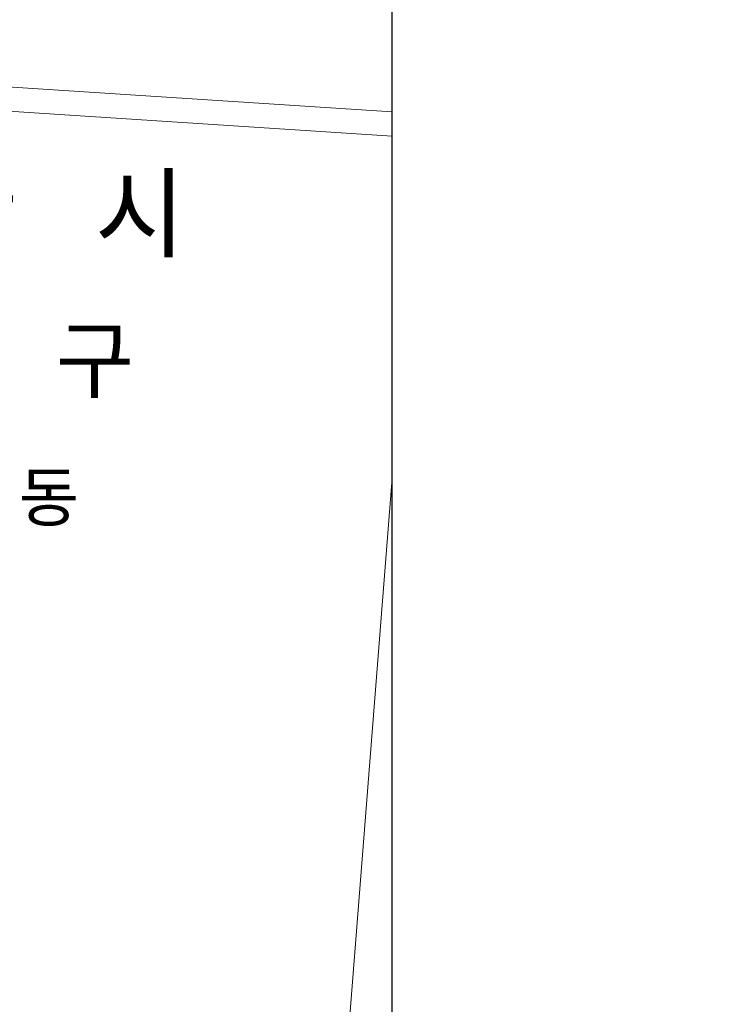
# Model space of a CAD drawing. Header units: metres. Extents: x 183400 to 184400, y 422200 to 427800.
# Tile 80 of 221: x 184222 to 184367, y 424205 to 424409. Entities that reach past the tile are written whole.
import ezdxf
from ezdxf.enums import TextEntityAlignment as Align

# ---------------------------------------------------------------- set-up
doc = ezdxf.new("R2010")
doc.units = ezdxf.units.M
doc.layers.add('도면리-t', color=252, linetype='Continuous')
doc.layers.add('일람표', color=7, linetype='Continuous')
doc.layers.add('지적', color=252, linetype='Continuous', lineweight=5)
doc.layers.add('현황도', color=7, linetype='Continuous', lineweight=5)
doc.styles.get("Standard").update_dxf_attribs({"font": 'romans.shx', "bigfont": 'ghs.shx'})
doc.styles.add('돋움', font='Dotum.ttf')

msp = doc.modelspace()

# ---------------------------------------------------------------- linework, layer by layer
at = {"layer": '일람표'}
msp.add_lwpolyline([(183700, 424200), (184300, 424200), (184300, 424600), (183700, 424600)], close=True, dxfattribs=at)
at = {"layer": '지적', "linetype": 'Continuous'}
for points in [[(183992.76, 424444.8), (184003.99, 424409.45), (184021.77, 424408.5), (184023.28, 424408.2), (184300, 424390.19)], [(184021.77, 424408.5), (184019.71, 424408.09), (184017.66, 424407.22), (184015.75, 424406.06), (184014.02, 424404.4), (184013.53, 424403.82), (184300, 424385.18)], [(184300, 424390.19), (184023.28, 424408.2), (184021.77, 424408.5)], [(184300, 424385.18), (184013.53, 424403.82)], [(184154.28, 423989.91), (184297.42, 423980.13), (184310.73, 424154.42), (184287.55, 424156.43), (184300, 424314.05)], [(184300, 424314.05), (184287.55, 424156.43), (184310.73, 424154.42), (184297.42, 423980.13), (184339.07, 423977.28), (184340.05, 423985.18), (184349.38, 424060.77), (184366.63, 424109.79)]]:
    msp.add_lwpolyline(points, dxfattribs=at)

# ---------------------------------------------------------------- texts
at = {"layer": '도면리-t', "style": '돋움'}
for s, height, p in [('안   산   시', 15, (184212.34, 424369.26)), ('단  원  구', 13, (184212.34, 424338.76)), ('고 잔 동', 10, (184212.34, 424310.23))]:
    msp.add_text(s, height=height, dxfattribs=at).set_placement(p, align=Align.MIDDLE)
at = {"layer": '현황도'}
msp.add_text('안산문화예술의전당', height=6.432, dxfattribs=at).set_placement((184158.39, 424278.73))

doc.saveas('drawing.dxf')
